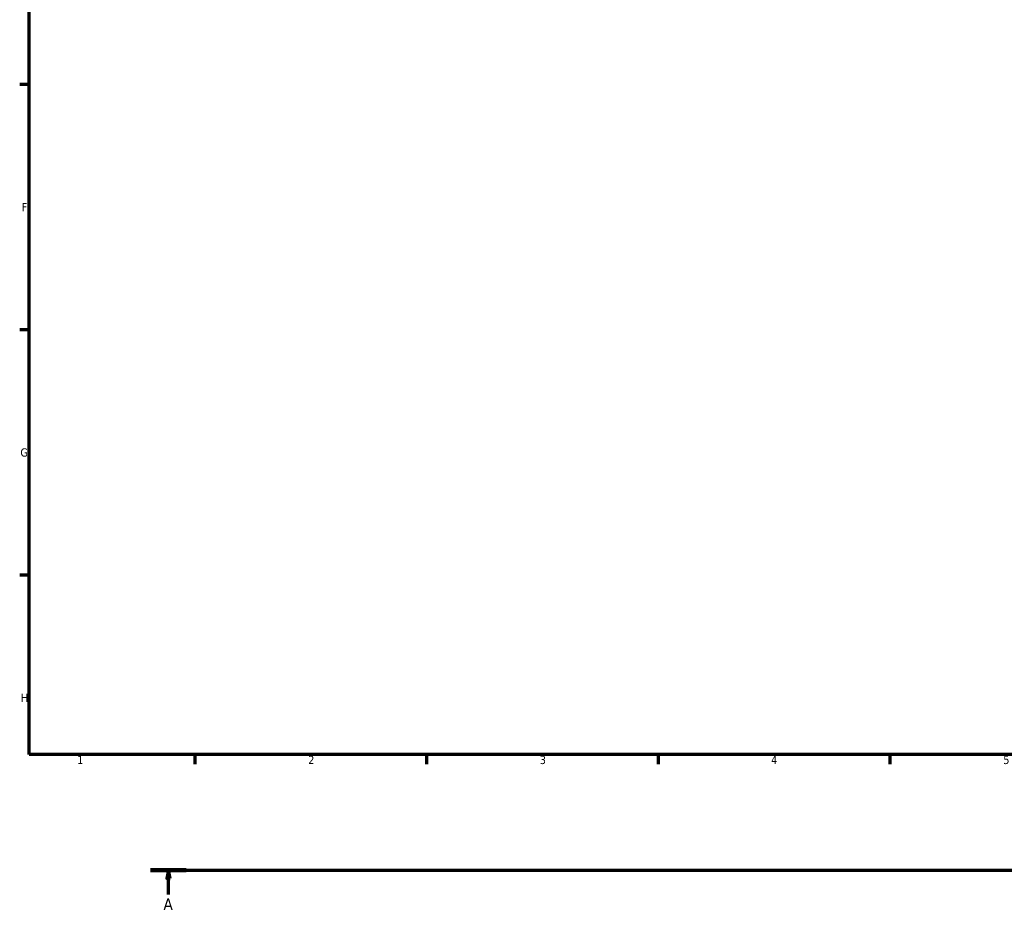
# Model space of a CAD drawing. Header units: millimetres. Extents: x 0 to 1061, y -26 to 1487.
# Tile 1 of 8: x 17 to 315, y -26 to 242. Entities that reach past the tile are written whole.
import ezdxf

# ---------------------------------------------------------------- set-up
doc = ezdxf.new("R2010")
doc.units = ezdxf.units.MM
doc.linetypes.add('CHAIN', pattern=[0.7087, 0.4724, -0.0591, 0.1181, -0.0591])
doc.layers.add('Border (ISO)', color=7, linetype='Continuous', lineweight=70)
doc.layers.add('Section Line (ISO)', color=7, linetype='CHAIN', lineweight=70)
doc.styles.add('Label Text (ISO)', font='tahoma.ttf')
doc.styles.add('Note Text (ISO)', font='tahoma.ttf')

# ---------------------------------------------------------------- blocks, each defined once
blk = doc.blocks.new('Borders Default Border')
at = {"layer": 'Border (ISO)'}
for p, q in [((20, 222.75), (17.1, 222.75)), ((20, 148.5), (17.1, 148.5)), ((20, 74.25), (17.1, 74.25)), ((70.08, 20), (70.08, 17.1)), ((140.17, 20), (140.17, 17.1)), ((210.25, 20), (210.25, 17.1)), ((280.33, 20), (280.33, 17.1))]:
    blk.add_line(p, q, dxfattribs=at)
at = {"layer": 'Border (ISO)', "flags": 128}
blk.add_lwpolyline([(20, 20), (20, 574), (821, 574), (821, 20), (20, 20)], dxfattribs=at)
at = {"layer": 'Border (ISO)', "color": 232, "true_color": 0xca0064, "char_height": 2.5, "attachment_point": 7, "style": 'Note Text (ISO)'}
for s, insert in [('F', (17.7, 184.38)), ('G', (17.31, 110.08)), ('H', (17.44, 35.88)), ('1', (34.48, 17.1)), ('2', (104.37, 17.1)), ('3', (174.43, 17.05)), ('4', (244.42, 17.1)), ('5', (314.64, 17.05))]:
    blk.add_mtext(s, dxfattribs=dict(at, insert=insert))
blk = doc.blocks.new('2dTransSection0')
at = {"layer": 'Section Line (ISO)', "linetype": 'CHAIN'}
blk.add_line((56.69, -15.05), (740.1, -15.05), dxfattribs=at)
at = {"layer": 'Section Line (ISO)', "linetype": 'Continuous', "lineweight": 140}
blk.add_line((56.69, -15.05), (67.5, -15.05), dxfattribs=at)
at = {"layer": 'Section Line (ISO)', "linetype": 'Continuous'}
for p, q in [((62.09, -15.05), (61.59, -17.55)), ((61.59, -17.55), (62.59, -17.55)), ((62.09, -17.55), (62.09, -15.05)), ((62.59, -17.55), (62.09, -15.05)), ((62.09, -22.41), (62.09, -17.55))]:
    blk.add_line(p, q, dxfattribs=at)
at = {"layer": 'Section Line (ISO)', "linetype": 'Continuous', "flags": 128}
blk.add_lwpolyline([(62.59, -17.55), (62.09, -15.05), (61.59, -17.55), (62.59, -17.55)], dxfattribs=at)
at = {"layer": 'Section Line (ISO)'}
blk.add_solid([(62.59, -17.55), (62.09, -15.05), (61.59, -17.55), (62.59, -17.55)], dxfattribs=at)
at = {"layer": 'Section Line (ISO)', "insert": (60.6, -27.05), "char_height": 3.5, "attachment_point": 7, "style": 'Label Text (ISO)'}
blk.add_mtext('A', dxfattribs=at)

msp = doc.modelspace()

# ---------------------------------------------------------------- block references
msp.add_blockref('Borders Default Border', (0, 0))
at = {"layer": 'Section Line (ISO)'}
msp.add_blockref('2dTransSection0', (0, 0), dxfattribs=at)

doc.saveas('drawing.dxf')
